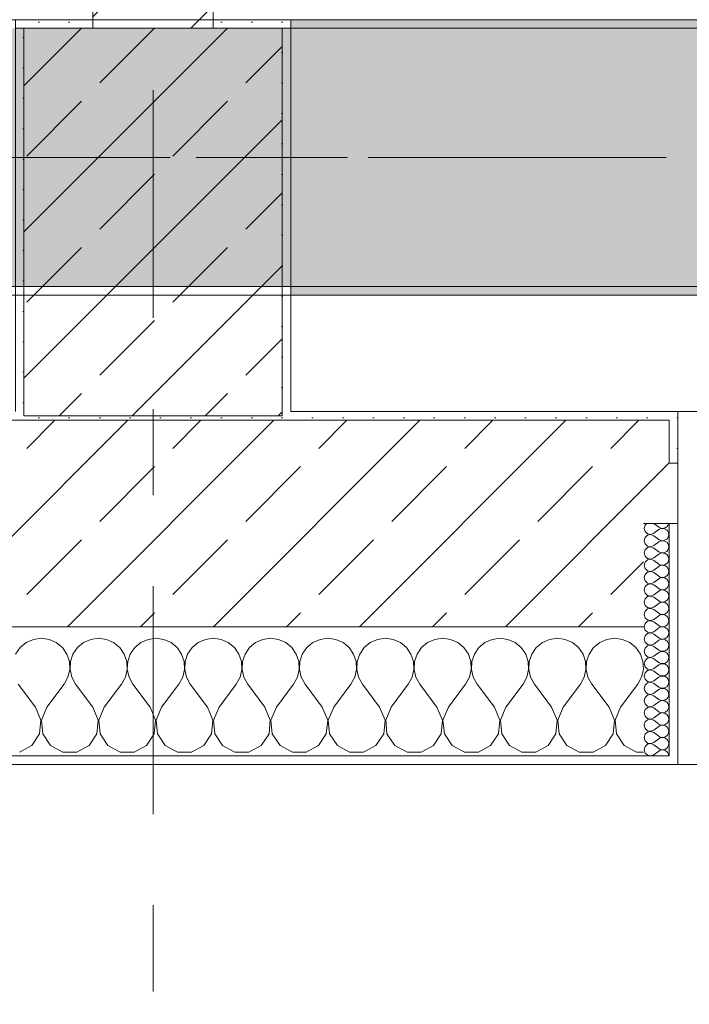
# Model space of a CAD drawing. Header units: metres. Extents: x -3.6 to 84.5, y -11 to 16.8.
# Tile 85 of 229: x 25.575 to 26.353, y -0.433 to 0.71. Entities that reach past the tile are written whole.
import ezdxf

# ---------------------------------------------------------------- set-up
doc = ezdxf.new("R2010")
doc.units = ezdxf.units.M
doc.header["$MEASUREMENT"] = 0
for name, pattern in [('Achse', [0.2, 0.1, -0.05, 0, -0.05]), ('Strichlinie doppelt', [0.546806, 0.264583, -0.105833, 0.070556, -0.105833]), ('Wipeout_Contour', [1, 0, -1])]:
    doc.linetypes.add(name, pattern=pattern)
for name, color, linetype in [('451 - Universal.Achsen Raster', 7, 'Continuous'), ('604 - Struktur.Wand Aussen', 7, 'Continuous'), ('605 - Struktur.Wand Innen', 7, 'Continuous'), ('607 - Struktur.Stütze', 7, 'Continuous'), ('608 - Struktur.Träger', 7, 'Continuous')]:
    doc.layers.add(name, color=color, linetype=linetype)
pattern_1 = [(45, (0, 0), (-0.08485281, 0.08485281), []), (45, (-0.04243, 0.04243), (-0.08485281, 0.08485281), [0.09, -0.03])]
pattern_2 = [(45, (0, 0), (-0.01767767, 0.01767767), [0, -0.025])]
pattern_3 = [(0, (0, 0), (0, 0.08660254), [0, -0.05]), (0, (0.025, 0.0433), (0, 0.08660254), [0, -0.05])]

# ---------------------------------------------------------------- blocks, each defined once
blk = doc.blocks.new('*X72')
at = {"layer": '604 - Struktur.Wand Aussen', "color": 7, "linetype": 'Continuous', "lineweight": 5}
for p, q in [((25.5909, -0.0096), (25.5825, -0.0133)), ((25.6, -0.0083), (25.5909, -0.0096)), ((25.6091, -0.0096), (25.6, -0.0083)), ((25.6175, -0.0133), (25.6091, -0.0096)), ((25.6576, -0.0096), (25.6491, -0.0133)), ((25.6667, -0.0083), (25.6576, -0.0096)), ((25.6758, -0.0096), (25.6667, -0.0083)), ((25.6842, -0.0133), (25.6758, -0.0096)), ((25.7242, -0.0096), (25.7158, -0.0133)), ((25.7333, -0.0083), (25.7242, -0.0096)), ((25.7424, -0.0096), (25.7333, -0.0083)), ((25.7509, -0.0133), (25.7424, -0.0096)), ((25.7909, -0.0096), (25.7825, -0.0133)), ((25.8, -0.0083), (25.7909, -0.0096)), ((25.8091, -0.0096), (25.8, -0.0083)), ((25.8175, -0.0133), (25.8091, -0.0096)), ((25.8576, -0.0096), (25.8491, -0.0133)), ((25.8667, -0.0083), (25.8576, -0.0096)), ((25.8758, -0.0096), (25.8667, -0.0083)), ((25.8842, -0.0133), (25.8758, -0.0096)), ((25.9242, -0.0096), (25.9158, -0.0133)), ((25.9333, -0.0083), (25.9242, -0.0096)), ((25.9424, -0.0096), (25.9333, -0.0083)), ((25.9509, -0.0133), (25.9424, -0.0096)), ((25.9909, -0.0096), (25.9825, -0.0133)), ((26, -0.0083), (25.9909, -0.0096)), ((26.0091, -0.0096), (26, -0.0083)), ((26.0175, -0.0133), (26.0091, -0.0096)), ((26.0576, -0.0096), (26.0491, -0.0133)), ((26.0667, -0.0083), (26.0576, -0.0096)), ((26.0758, -0.0096), (26.0667, -0.0083)), ((26.0842, -0.0133), (26.0758, -0.0096)), ((26.1242, -0.0096), (26.1158, -0.0133)), ((26.1333, -0.0083), (26.1242, -0.0096)), ((26.1424, -0.0096), (26.1333, -0.0083)), ((26.1509, -0.0133), (26.1424, -0.0096)), ((26.1909, -0.0096), (26.1825, -0.0133)), ((26.2, -0.0083), (26.1909, -0.0096)), ((26.2091, -0.0096), (26.2, -0.0083)), ((26.2175, -0.0133), (26.2091, -0.0096)), ((26.2576, -0.0096), (26.2491, -0.0133)), ((26.2667, -0.0083), (26.2576, -0.0096)), ((26.2758, -0.0096), (26.2667, -0.0083)), ((26.2842, -0.0133), (26.2758, -0.0096)), ((25.5754, -0.0192), (25.5702, -0.0268)), ((25.5825, -0.0133), (25.5754, -0.0192)), ((25.6246, -0.0192), (25.6175, -0.0133)), ((25.6298, -0.0268), (25.6246, -0.0192)), ((25.6421, -0.0192), (25.6369, -0.0268)), ((25.6491, -0.0133), (25.6421, -0.0192)), ((25.6913, -0.0192), (25.6842, -0.0133)), ((25.6965, -0.0268), (25.6913, -0.0192)), ((25.7087, -0.0192), (25.7035, -0.0268)), ((25.7158, -0.0133), (25.7087, -0.0192)), ((25.7579, -0.0192), (25.7509, -0.0133)), ((25.7631, -0.0268), (25.7579, -0.0192)), ((25.7754, -0.0192), (25.7702, -0.0268)), ((25.7825, -0.0133), (25.7754, -0.0192)), ((25.8246, -0.0192), (25.8175, -0.0133)), ((25.8298, -0.0268), (25.8246, -0.0192)), ((25.8421, -0.0192), (25.8369, -0.0268)), ((25.8491, -0.0133), (25.8421, -0.0192)), ((25.8913, -0.0192), (25.8842, -0.0133)), ((25.8965, -0.0268), (25.8913, -0.0192)), ((25.9087, -0.0192), (25.9035, -0.0268)), ((25.9158, -0.0133), (25.9087, -0.0192)), ((25.9579, -0.0192), (25.9509, -0.0133)), ((25.9631, -0.0268), (25.9579, -0.0192)), ((25.9754, -0.0192), (25.9702, -0.0268)), ((25.9825, -0.0133), (25.9754, -0.0192)), ((26.0246, -0.0192), (26.0175, -0.0133)), ((26.0298, -0.0268), (26.0246, -0.0192)), ((26.0421, -0.0192), (26.0369, -0.0268)), ((26.0491, -0.0133), (26.0421, -0.0192)), ((26.0913, -0.0192), (26.0842, -0.0133)), ((26.0965, -0.0268), (26.0913, -0.0192)), ((26.1087, -0.0192), (26.1035, -0.0268)), ((26.1158, -0.0133), (26.1087, -0.0192)), ((26.1579, -0.0192), (26.1509, -0.0133)), ((26.1631, -0.0268), (26.1579, -0.0192)), ((26.1754, -0.0192), (26.1702, -0.0268)), ((26.1825, -0.0133), (26.1754, -0.0192)), ((26.2246, -0.0192), (26.2175, -0.0133)), ((26.2298, -0.0268), (26.2246, -0.0192)), ((26.2421, -0.0192), (26.2369, -0.0268)), ((26.2491, -0.0133), (26.2421, -0.0192)), ((26.2913, -0.0192), (26.2842, -0.0133)), ((26.2965, -0.0268), (26.2913, -0.0192)), ((25.6328, -0.0355), (25.6298, -0.0268)), ((25.6369, -0.0268), (25.6339, -0.0355)), ((25.6994, -0.0355), (25.6965, -0.0268)), ((25.7035, -0.0268), (25.7006, -0.0355)), ((25.7661, -0.0355), (25.7631, -0.0268)), ((25.7702, -0.0268), (25.7672, -0.0355)), ((25.8328, -0.0355), (25.8298, -0.0268)), ((25.8369, -0.0268), (25.8339, -0.0355)), ((25.8994, -0.0355), (25.8965, -0.0268)), ((25.9035, -0.0268), (25.9006, -0.0355)), ((25.9661, -0.0355), (25.9631, -0.0268)), ((25.9702, -0.0268), (25.9672, -0.0355)), ((26.0328, -0.0355), (26.0298, -0.0268)), ((26.0369, -0.0268), (26.0339, -0.0355)), ((26.0994, -0.0355), (26.0965, -0.0268)), ((26.1035, -0.0268), (26.1006, -0.0355)), ((26.1661, -0.0355), (26.1631, -0.0268)), ((26.1702, -0.0268), (26.1672, -0.0355)), ((26.2328, -0.0355), (26.2298, -0.0268)), ((26.2369, -0.0268), (26.2339, -0.0355)), ((26.2994, -0.0355), (26.2965, -0.0268)), ((25.6311, -0.0536), (25.6332, -0.0447)), ((25.6332, -0.0447), (25.6328, -0.0355)), ((25.6339, -0.0355), (25.6335, -0.0447)), ((25.6335, -0.0447), (25.6355, -0.0536)), ((25.6978, -0.0536), (25.6999, -0.0447)), ((25.6999, -0.0447), (25.6994, -0.0355)), ((25.7006, -0.0355), (25.7001, -0.0447)), ((25.7001, -0.0447), (25.7022, -0.0536)), ((25.7645, -0.0536), (25.7665, -0.0447)), ((25.7665, -0.0447), (25.7661, -0.0355)), ((25.7672, -0.0355), (25.7668, -0.0447)), ((25.7668, -0.0447), (25.7689, -0.0536)), ((25.8311, -0.0536), (25.8332, -0.0447)), ((25.8332, -0.0447), (25.8328, -0.0355)), ((25.8339, -0.0355), (25.8335, -0.0447)), ((25.8335, -0.0447), (25.8355, -0.0536)), ((25.8978, -0.0536), (25.8999, -0.0447)), ((25.8999, -0.0447), (25.8994, -0.0355)), ((25.9006, -0.0355), (25.9001, -0.0447)), ((25.9001, -0.0447), (25.9022, -0.0536)), ((25.9645, -0.0536), (25.9665, -0.0447)), ((25.9665, -0.0447), (25.9661, -0.0355)), ((25.9672, -0.0355), (25.9668, -0.0447)), ((25.9668, -0.0447), (25.9689, -0.0536)), ((26.0311, -0.0536), (26.0332, -0.0447)), ((26.0332, -0.0447), (26.0328, -0.0355)), ((26.0339, -0.0355), (26.0335, -0.0447)), ((26.0335, -0.0447), (26.0355, -0.0536)), ((26.0978, -0.0536), (26.0999, -0.0447)), ((26.0999, -0.0447), (26.0994, -0.0355)), ((26.1006, -0.0355), (26.1001, -0.0447)), ((26.1001, -0.0447), (26.1022, -0.0536)), ((26.1645, -0.0536), (26.1665, -0.0447)), ((26.1665, -0.0447), (26.1661, -0.0355)), ((26.1672, -0.0355), (26.1668, -0.0447)), ((26.1668, -0.0447), (26.1689, -0.0536)), ((26.2311, -0.0536), (26.2332, -0.0447)), ((26.2332, -0.0447), (26.2328, -0.0355)), ((26.2339, -0.0355), (26.2335, -0.0447)), ((26.2335, -0.0447), (26.2355, -0.0536)), ((26.2978, -0.0536), (26.2999, -0.0447)), ((26.2999, -0.0447), (26.2994, -0.0355)), ((25.6267, -0.0617), (25.6311, -0.0536)), ((25.6355, -0.0536), (25.64, -0.0617)), ((25.6933, -0.0617), (25.6978, -0.0536)), ((25.7022, -0.0536), (25.7067, -0.0617)), ((25.76, -0.0617), (25.7645, -0.0536)), ((25.7689, -0.0536), (25.7733, -0.0617)), ((25.8267, -0.0617), (25.8311, -0.0536)), ((25.8355, -0.0536), (25.84, -0.0617)), ((25.8933, -0.0617), (25.8978, -0.0536)), ((25.9022, -0.0536), (25.9067, -0.0617)), ((25.96, -0.0617), (25.9645, -0.0536)), ((25.9689, -0.0536), (25.9733, -0.0617)), ((26.0267, -0.0617), (26.0311, -0.0536)), ((26.0355, -0.0536), (26.04, -0.0617)), ((26.0933, -0.0617), (26.0978, -0.0536)), ((26.1022, -0.0536), (26.1067, -0.0617)), ((26.16, -0.0617), (26.1645, -0.0536)), ((26.1689, -0.0536), (26.1733, -0.0617)), ((26.2267, -0.0617), (26.2311, -0.0536)), ((26.2355, -0.0536), (26.24, -0.0617)), ((26.2933, -0.0617), (26.2978, -0.0536)), ((25.5933, -0.0883), (25.5733, -0.0617)), ((25.6067, -0.0883), (25.6267, -0.0617)), ((25.66, -0.0883), (25.64, -0.0617)), ((25.6733, -0.0883), (25.6933, -0.0617)), ((25.7267, -0.0883), (25.7067, -0.0617)), ((25.74, -0.0883), (25.76, -0.0617)), ((25.7933, -0.0883), (25.7733, -0.0617)), ((25.8067, -0.0883), (25.8267, -0.0617)), ((25.86, -0.0883), (25.84, -0.0617)), ((25.8733, -0.0883), (25.8933, -0.0617)), ((25.9267, -0.0883), (25.9067, -0.0617)), ((25.94, -0.0883), (25.96, -0.0617)), ((25.9933, -0.0883), (25.9733, -0.0617)), ((26.0067, -0.0883), (26.0267, -0.0617)), ((26.06, -0.0883), (26.04, -0.0617)), ((26.0733, -0.0883), (26.0933, -0.0617)), ((26.1267, -0.0883), (26.1067, -0.0617)), ((26.14, -0.0883), (26.16, -0.0617)), ((26.1933, -0.0883), (26.1733, -0.0617)), ((26.2067, -0.0883), (26.2267, -0.0617)), ((26.26, -0.0883), (26.24, -0.0617)), ((26.2733, -0.0883), (26.2933, -0.0617)), ((25.5996, -0.1033), (25.5933, -0.0883)), ((25.6067, -0.0883), (25.6004, -0.1033)), ((25.6663, -0.1033), (25.66, -0.0883)), ((25.6733, -0.0883), (25.667, -0.1033)), ((25.733, -0.1033), (25.7267, -0.0883)), ((25.74, -0.0883), (25.7337, -0.1033)), ((25.7996, -0.1033), (25.7933, -0.0883)), ((25.8067, -0.0883), (25.8004, -0.1033)), ((25.8663, -0.1033), (25.86, -0.0883)), ((25.8733, -0.0883), (25.867, -0.1033)), ((25.933, -0.1033), (25.9267, -0.0883)), ((25.94, -0.0883), (25.9337, -0.1033)), ((25.9996, -0.1033), (25.9933, -0.0883)), ((26.0067, -0.0883), (26.0004, -0.1033)), ((26.0663, -0.1033), (26.06, -0.0883)), ((26.0733, -0.0883), (26.067, -0.1033)), ((26.133, -0.1033), (26.1267, -0.0883)), ((26.14, -0.0883), (26.1337, -0.1033)), ((26.1996, -0.1033), (26.1933, -0.0883)), ((26.2067, -0.0883), (26.2004, -0.1033)), ((26.2663, -0.1033), (26.26, -0.0883)), ((26.2733, -0.0883), (26.267, -0.1033)), ((25.5981, -0.1195), (25.5996, -0.1033)), ((25.6004, -0.1033), (25.6019, -0.1195)), ((25.6648, -0.1195), (25.6663, -0.1033)), ((25.667, -0.1033), (25.6686, -0.1195)), ((25.7314, -0.1195), (25.733, -0.1033)), ((25.7337, -0.1033), (25.7352, -0.1195)), ((25.7981, -0.1195), (25.7996, -0.1033)), ((25.8004, -0.1033), (25.8019, -0.1195)), ((25.8648, -0.1195), (25.8663, -0.1033)), ((25.867, -0.1033), (25.8686, -0.1195)), ((25.9314, -0.1195), (25.933, -0.1033)), ((25.9337, -0.1033), (25.9352, -0.1195)), ((25.9981, -0.1195), (25.9996, -0.1033)), ((26.0004, -0.1033), (26.0019, -0.1195)), ((26.0648, -0.1195), (26.0663, -0.1033)), ((26.067, -0.1033), (26.0686, -0.1195)), ((26.1314, -0.1195), (26.133, -0.1033)), ((26.1337, -0.1033), (26.1352, -0.1195)), ((26.1981, -0.1195), (26.1996, -0.1033)), ((26.2004, -0.1033), (26.2019, -0.1195)), ((26.2648, -0.1195), (26.2663, -0.1033)), ((26.267, -0.1033), (26.2686, -0.1195)), ((25.5891, -0.133), (25.5981, -0.1195)), ((25.6019, -0.1195), (25.6109, -0.133)), ((25.6558, -0.133), (25.6648, -0.1195)), ((25.6686, -0.1195), (25.6776, -0.133)), ((25.7224, -0.133), (25.7314, -0.1195)), ((25.7352, -0.1195), (25.7442, -0.133)), ((25.7891, -0.133), (25.7981, -0.1195)), ((25.8019, -0.1195), (25.8109, -0.133)), ((25.8558, -0.133), (25.8648, -0.1195)), ((25.8686, -0.1195), (25.8776, -0.133)), ((25.9224, -0.133), (25.9314, -0.1195)), ((25.9352, -0.1195), (25.9442, -0.133)), ((25.9891, -0.133), (25.9981, -0.1195)), ((26.0019, -0.1195), (26.0109, -0.133)), ((26.0558, -0.133), (26.0648, -0.1195)), ((26.0686, -0.1195), (26.0776, -0.133)), ((26.1224, -0.133), (26.1314, -0.1195)), ((26.1352, -0.1195), (26.1442, -0.133)), ((26.1891, -0.133), (26.1981, -0.1195)), ((26.2019, -0.1195), (26.2109, -0.133)), ((26.2558, -0.133), (26.2648, -0.1195)), ((26.2686, -0.1195), (26.2776, -0.133)), ((25.5748, -0.1407), (25.5891, -0.133)), ((25.6109, -0.133), (25.6252, -0.1407)), ((25.6415, -0.1407), (25.6558, -0.133)), ((25.6776, -0.133), (25.6919, -0.1407)), ((25.7081, -0.1407), (25.7224, -0.133)), ((25.7442, -0.133), (25.7585, -0.1407)), ((25.7748, -0.1407), (25.7891, -0.133)), ((25.8109, -0.133), (25.8252, -0.1407)), ((25.8415, -0.1407), (25.8558, -0.133)), ((25.8776, -0.133), (25.8919, -0.1407)), ((25.9081, -0.1407), (25.9224, -0.133)), ((25.9442, -0.133), (25.9585, -0.1407)), ((25.9748, -0.1407), (25.9891, -0.133)), ((26.0109, -0.133), (26.0252, -0.1407)), ((26.0415, -0.1407), (26.0558, -0.133)), ((26.0776, -0.133), (26.0919, -0.1407)), ((26.1081, -0.1407), (26.1224, -0.133)), ((26.1442, -0.133), (26.1585, -0.1407)), ((26.1748, -0.1407), (26.1891, -0.133)), ((26.2109, -0.133), (26.2252, -0.1407)), ((26.2415, -0.1407), (26.2558, -0.133)), ((26.2776, -0.133), (26.2919, -0.1407)), ((25.6252, -0.1407), (25.6415, -0.1407)), ((25.6919, -0.1407), (25.7081, -0.1407)), ((25.7585, -0.1407), (25.7748, -0.1407)), ((25.8252, -0.1407), (25.8415, -0.1407)), ((25.8919, -0.1407), (25.9081, -0.1407)), ((25.9585, -0.1407), (25.9748, -0.1407)), ((26.0252, -0.1407), (26.0415, -0.1407)), ((26.0919, -0.1407), (26.1081, -0.1407)), ((26.1585, -0.1407), (26.1748, -0.1407)), ((26.2252, -0.1407), (26.2415, -0.1407)), ((26.2919, -0.1407), (26.3, -0.1407))]:
    blk.add_line(p, q, dxfattribs=at)
blk = doc.blocks.new('*X92')
at = {"layer": '604 - Struktur.Wand Aussen', "color": 7, "linetype": 'Continuous', "lineweight": 5}
for p, q in [((26.3018, 0.123), (26.3007, 0.1193)), ((26.3007, 0.1193), (26.3018, 0.1155)), ((26.3039, 0.125), (26.3018, 0.123)), ((26.3018, 0.1155), (26.3047, 0.1129)), ((26.3121, 0.125), (26.3179, 0.1207)), ((26.3121, 0.1136), (26.3179, 0.1179)), ((26.3179, 0.1207), (26.3196, 0.1198)), ((26.3196, 0.1188), (26.3179, 0.1179)), ((26.3196, 0.1198), (26.3215, 0.1193)), ((26.3215, 0.1193), (26.3196, 0.1188)), ((26.3215, 0.1193), (26.3235, 0.1194)), ((26.3235, 0.1192), (26.3215, 0.1193)), ((26.3235, 0.1194), (26.3253, 0.12)), ((26.3253, 0.1185), (26.3235, 0.1192)), ((26.3253, 0.12), (26.327, 0.1212)), ((26.327, 0.1174), (26.3253, 0.1185)), ((26.327, 0.1212), (26.3282, 0.1227)), ((26.3282, 0.1159), (26.327, 0.1174)), ((26.3282, 0.1227), (26.329, 0.1245)), ((26.329, 0.1141), (26.3282, 0.1159)), ((26.329, 0.1245), (26.3291, 0.125)), ((26.3018, 0.1088), (26.3007, 0.105)), ((26.3007, 0.105), (26.3018, 0.1012)), ((26.3047, 0.1114), (26.3018, 0.1088)), ((26.3047, 0.1129), (26.3085, 0.1122)), ((26.3085, 0.1121), (26.3047, 0.1114)), ((26.3085, 0.1122), (26.3121, 0.1136)), ((26.3121, 0.1107), (26.3085, 0.1121)), ((26.3121, 0.1107), (26.3179, 0.1064)), ((26.3121, 0.0993), (26.3179, 0.1036)), ((26.3179, 0.1064), (26.3196, 0.1055)), ((26.3196, 0.1045), (26.3179, 0.1036)), ((26.3196, 0.1055), (26.3215, 0.105)), ((26.3215, 0.105), (26.3196, 0.1045)), ((26.3215, 0.105), (26.3235, 0.1051)), ((26.3235, 0.1049), (26.3215, 0.105)), ((26.3235, 0.1051), (26.3253, 0.1058)), ((26.3253, 0.1042), (26.3235, 0.1049)), ((26.3253, 0.1058), (26.327, 0.1069)), ((26.327, 0.1031), (26.3253, 0.1042)), ((26.327, 0.1069), (26.3282, 0.1084)), ((26.3282, 0.1016), (26.327, 0.1031)), ((26.3282, 0.1084), (26.329, 0.1102)), ((26.3293, 0.1121), (26.329, 0.1141)), ((26.329, 0.1102), (26.3293, 0.1121)), ((26.3018, 0.0945), (26.3007, 0.0907)), ((26.3018, 0.1012), (26.3047, 0.0986)), ((26.3047, 0.0971), (26.3018, 0.0945)), ((26.3047, 0.0986), (26.3085, 0.0979)), ((26.3085, 0.0978), (26.3047, 0.0971)), ((26.3085, 0.0979), (26.3121, 0.0993)), ((26.3121, 0.0964), (26.3085, 0.0978)), ((26.3121, 0.0964), (26.3179, 0.0921)), ((26.3179, 0.0921), (26.3196, 0.0912)), ((26.3253, 0.0915), (26.327, 0.0926)), ((26.327, 0.0926), (26.3282, 0.0941)), ((26.329, 0.0998), (26.3282, 0.1016)), ((26.3282, 0.0941), (26.329, 0.0959)), ((26.3293, 0.0979), (26.329, 0.0998)), ((26.329, 0.0959), (26.3293, 0.0979)), ((26.3007, 0.0907), (26.3018, 0.087)), ((26.3018, 0.0802), (26.3007, 0.0764)), ((26.3018, 0.087), (26.3047, 0.0843)), ((26.3047, 0.0828), (26.3018, 0.0802)), ((26.3047, 0.0843), (26.3085, 0.0836)), ((26.3085, 0.0835), (26.3047, 0.0828)), ((26.3085, 0.0836), (26.3121, 0.085)), ((26.3121, 0.0821), (26.3085, 0.0835)), ((26.3121, 0.085), (26.3179, 0.0893)), ((26.3121, 0.0821), (26.3179, 0.0779)), ((26.3196, 0.0902), (26.3179, 0.0893)), ((26.3196, 0.0912), (26.3215, 0.0907)), ((26.3215, 0.0907), (26.3196, 0.0902)), ((26.3215, 0.0907), (26.3235, 0.0908)), ((26.3235, 0.0906), (26.3215, 0.0907)), ((26.3235, 0.0908), (26.3253, 0.0915)), ((26.3253, 0.09), (26.3235, 0.0906)), ((26.327, 0.0888), (26.3253, 0.09)), ((26.3282, 0.0873), (26.327, 0.0888)), ((26.329, 0.0855), (26.3282, 0.0873)), ((26.3282, 0.0798), (26.329, 0.0816)), ((26.3293, 0.0836), (26.329, 0.0855)), ((26.329, 0.0816), (26.3293, 0.0836)), ((26.3007, 0.0764), (26.3018, 0.0727)), ((26.3018, 0.0727), (26.3047, 0.07)), ((26.3047, 0.07), (26.3085, 0.0693)), ((26.3085, 0.0693), (26.3047, 0.0685)), ((26.3085, 0.0693), (26.3121, 0.0707)), ((26.3121, 0.0679), (26.3085, 0.0693)), ((26.3121, 0.0707), (26.3179, 0.075)), ((26.3179, 0.0779), (26.3196, 0.0769)), ((26.3196, 0.076), (26.3179, 0.075)), ((26.3196, 0.0769), (26.3215, 0.0765)), ((26.3215, 0.0764), (26.3196, 0.076)), ((26.3215, 0.0765), (26.3235, 0.0766)), ((26.3235, 0.0763), (26.3215, 0.0764)), ((26.3235, 0.0766), (26.3253, 0.0772)), ((26.3253, 0.0757), (26.3235, 0.0763)), ((26.3253, 0.0772), (26.327, 0.0783)), ((26.327, 0.0746), (26.3253, 0.0757)), ((26.327, 0.0783), (26.3282, 0.0798)), ((26.3282, 0.073), (26.327, 0.0746)), ((26.329, 0.0712), (26.3282, 0.073)), ((26.3293, 0.0693), (26.329, 0.0712)), ((26.329, 0.0673), (26.3293, 0.0693)), ((26.3018, 0.0659), (26.3007, 0.0621)), ((26.3007, 0.0621), (26.3018, 0.0584)), ((26.3047, 0.0685), (26.3018, 0.0659)), ((26.3018, 0.0584), (26.3047, 0.0558)), ((26.3121, 0.0679), (26.3179, 0.0636)), ((26.3121, 0.0564), (26.3179, 0.0607)), ((26.3179, 0.0636), (26.3196, 0.0626)), ((26.3196, 0.0617), (26.3179, 0.0607)), ((26.3196, 0.0626), (26.3215, 0.0622)), ((26.3215, 0.0621), (26.3196, 0.0617)), ((26.3215, 0.0622), (26.3235, 0.0623)), ((26.3235, 0.062), (26.3215, 0.0621)), ((26.3235, 0.0623), (26.3253, 0.0629)), ((26.3253, 0.0614), (26.3235, 0.062)), ((26.3253, 0.0629), (26.327, 0.064)), ((26.327, 0.0603), (26.3253, 0.0614)), ((26.327, 0.064), (26.3282, 0.0655)), ((26.3282, 0.0588), (26.327, 0.0603)), ((26.3282, 0.0655), (26.329, 0.0673)), ((26.329, 0.057), (26.3282, 0.0588)), ((26.3018, 0.0516), (26.3007, 0.0479)), ((26.3007, 0.0479), (26.3018, 0.0441)), ((26.3047, 0.0542), (26.3018, 0.0516)), ((26.3047, 0.0558), (26.3085, 0.055)), ((26.3085, 0.055), (26.3047, 0.0542)), ((26.3085, 0.055), (26.3121, 0.0564)), ((26.3121, 0.0536), (26.3085, 0.055)), ((26.3121, 0.0536), (26.3179, 0.0493)), ((26.3121, 0.0421), (26.3179, 0.0464)), ((26.3179, 0.0493), (26.3196, 0.0483)), ((26.3196, 0.0474), (26.3179, 0.0464)), ((26.3196, 0.0483), (26.3215, 0.0479)), ((26.3215, 0.0478), (26.3196, 0.0474)), ((26.3215, 0.0479), (26.3235, 0.048)), ((26.3235, 0.0477), (26.3215, 0.0478)), ((26.3235, 0.048), (26.3253, 0.0486)), ((26.3253, 0.0471), (26.3235, 0.0477)), ((26.3253, 0.0486), (26.327, 0.0497)), ((26.327, 0.046), (26.3253, 0.0471)), ((26.327, 0.0497), (26.3282, 0.0512)), ((26.3282, 0.0445), (26.327, 0.046)), ((26.3282, 0.0512), (26.329, 0.053)), ((26.3293, 0.055), (26.329, 0.057)), ((26.329, 0.053), (26.3293, 0.055)), ((26.3018, 0.0373), (26.3007, 0.0336)), ((26.3018, 0.0441), (26.3047, 0.0415)), ((26.3047, 0.04), (26.3018, 0.0373)), ((26.3047, 0.0415), (26.3085, 0.0407)), ((26.3085, 0.0407), (26.3047, 0.04)), ((26.3085, 0.0407), (26.3121, 0.0421)), ((26.3121, 0.0393), (26.3085, 0.0407)), ((26.3121, 0.0393), (26.3179, 0.035)), ((26.3179, 0.035), (26.3196, 0.034)), ((26.3235, 0.0337), (26.3253, 0.0343)), ((26.3253, 0.0343), (26.327, 0.0354)), ((26.327, 0.0354), (26.3282, 0.037)), ((26.329, 0.0427), (26.3282, 0.0445)), ((26.3282, 0.037), (26.329, 0.0388)), ((26.3293, 0.0407), (26.329, 0.0427)), ((26.329, 0.0388), (26.3293, 0.0407)), ((26.3007, 0.0336), (26.3018, 0.0298)), ((26.3018, 0.023), (26.3007, 0.0193)), ((26.3018, 0.0298), (26.3047, 0.0272)), ((26.3047, 0.0257), (26.3018, 0.023)), ((26.3047, 0.0272), (26.3085, 0.0265)), ((26.3085, 0.0264), (26.3047, 0.0257)), ((26.3085, 0.0265), (26.3121, 0.0279)), ((26.3121, 0.025), (26.3085, 0.0264)), ((26.3121, 0.0279), (26.3179, 0.0321)), ((26.3121, 0.025), (26.3179, 0.0207)), ((26.3196, 0.0331), (26.3179, 0.0321)), ((26.3196, 0.034), (26.3215, 0.0336)), ((26.3215, 0.0335), (26.3196, 0.0331)), ((26.3215, 0.0336), (26.3235, 0.0337)), ((26.3235, 0.0334), (26.3215, 0.0335)), ((26.3253, 0.0328), (26.3235, 0.0334)), ((26.327, 0.0317), (26.3253, 0.0328)), ((26.3282, 0.0302), (26.327, 0.0317)), ((26.329, 0.0284), (26.3282, 0.0302)), ((26.3282, 0.0227), (26.329, 0.0245)), ((26.3293, 0.0264), (26.329, 0.0284)), ((26.329, 0.0245), (26.3293, 0.0264)), ((26.3007, 0.0193), (26.3018, 0.0155)), ((26.3018, 0.0155), (26.3047, 0.0129)), ((26.3047, 0.0129), (26.3085, 0.0122)), ((26.3085, 0.0121), (26.3047, 0.0114)), ((26.3085, 0.0122), (26.3121, 0.0136)), ((26.3121, 0.0107), (26.3085, 0.0121)), ((26.3121, 0.0136), (26.3179, 0.0179)), ((26.3179, 0.0207), (26.3196, 0.0198)), ((26.3196, 0.0188), (26.3179, 0.0179)), ((26.3196, 0.0198), (26.3215, 0.0193)), ((26.3215, 0.0193), (26.3196, 0.0188)), ((26.3215, 0.0193), (26.3235, 0.0194)), ((26.3235, 0.0192), (26.3215, 0.0193)), ((26.3235, 0.0194), (26.3253, 0.02)), ((26.3253, 0.0185), (26.3235, 0.0192)), ((26.3253, 0.02), (26.327, 0.0212)), ((26.327, 0.0174), (26.3253, 0.0185)), ((26.327, 0.0212), (26.3282, 0.0227)), ((26.3282, 0.0159), (26.327, 0.0174)), ((26.329, 0.0141), (26.3282, 0.0159)), ((26.3293, 0.0121), (26.329, 0.0141)), ((26.329, 0.0102), (26.3293, 0.0121)), ((26.3018, 0.0088), (26.3007, 0.005)), ((26.3007, 0.005), (26.3018, 0.0012)), ((26.3047, 0.0114), (26.3018, 0.0088)), ((26.3018, 0.0012), (26.3047, -0.0014)), ((26.3121, 0.0107), (26.3179, 0.0064)), ((26.3121, -0.0007), (26.3179, 0.0036)), ((26.3179, 0.0064), (26.3196, 0.0055)), ((26.3196, 0.0045), (26.3179, 0.0036)), ((26.3196, 0.0055), (26.3215, 0.005)), ((26.3215, 0.005), (26.3196, 0.0045)), ((26.3215, 0.005), (26.3235, 0.0051)), ((26.3235, 0.0049), (26.3215, 0.005)), ((26.3235, 0.0051), (26.3253, 0.0058)), ((26.3253, 0.0042), (26.3235, 0.0049)), ((26.3253, 0.0058), (26.327, 0.0069)), ((26.327, 0.0031), (26.3253, 0.0042)), ((26.327, 0.0069), (26.3282, 0.0084)), ((26.3282, 0.0016), (26.327, 0.0031)), ((26.3282, 0.0084), (26.329, 0.0102)), ((26.329, -0.0002), (26.3282, 0.0016)), ((26.3018, -0.0055), (26.3007, -0.0093)), ((26.3007, -0.0093), (26.3018, -0.013)), ((26.3047, -0.0029), (26.3018, -0.0055)), ((26.3047, -0.0014), (26.3085, -0.0021)), ((26.3085, -0.0022), (26.3047, -0.0029)), ((26.3085, -0.0021), (26.3121, -0.0007)), ((26.3121, -0.0036), (26.3085, -0.0022)), ((26.3121, -0.0036), (26.3179, -0.0079)), ((26.3121, -0.015), (26.3179, -0.0107)), ((26.3179, -0.0079), (26.3196, -0.0088)), ((26.3196, -0.0098), (26.3179, -0.0107)), ((26.3196, -0.0088), (26.3215, -0.0093)), ((26.3215, -0.0093), (26.3196, -0.0098)), ((26.3215, -0.0093), (26.3235, -0.0092)), ((26.3235, -0.0094), (26.3215, -0.0093)), ((26.3235, -0.0092), (26.3253, -0.0085)), ((26.3253, -0.01), (26.3235, -0.0094)), ((26.3253, -0.0085), (26.327, -0.0074)), ((26.327, -0.0112), (26.3253, -0.01)), ((26.327, -0.0074), (26.3282, -0.0059)), ((26.3282, -0.0127), (26.327, -0.0112)), ((26.3282, -0.0059), (26.329, -0.0041)), ((26.3293, -0.0021), (26.329, -0.0002)), ((26.329, -0.0041), (26.3293, -0.0021)), ((26.3018, -0.0198), (26.3007, -0.0236)), ((26.3018, -0.013), (26.3047, -0.0157)), ((26.3047, -0.0172), (26.3018, -0.0198)), ((26.3047, -0.0157), (26.3085, -0.0164)), ((26.3085, -0.0165), (26.3047, -0.0172)), ((26.3085, -0.0164), (26.3121, -0.015)), ((26.3121, -0.0179), (26.3085, -0.0165)), ((26.3121, -0.0179), (26.3179, -0.0221)), ((26.3179, -0.0221), (26.3196, -0.0231)), ((26.3235, -0.0234), (26.3253, -0.0228)), ((26.3253, -0.0228), (26.327, -0.0217)), ((26.327, -0.0217), (26.3282, -0.0202)), ((26.329, -0.0145), (26.3282, -0.0127)), ((26.3282, -0.0202), (26.329, -0.0184)), ((26.3293, -0.0164), (26.329, -0.0145)), ((26.329, -0.0184), (26.3293, -0.0164)), ((26.3007, -0.0236), (26.3018, -0.0273)), ((26.3018, -0.0341), (26.3007, -0.0379)), ((26.3018, -0.0273), (26.3047, -0.03)), ((26.3047, -0.0315), (26.3018, -0.0341)), ((26.3047, -0.03), (26.3085, -0.0307)), ((26.3085, -0.0307), (26.3047, -0.0315)), ((26.3085, -0.0307), (26.3121, -0.0293)), ((26.3121, -0.0321), (26.3085, -0.0307)), ((26.3121, -0.0293), (26.3179, -0.025)), ((26.3121, -0.0321), (26.3179, -0.0364)), ((26.3196, -0.024), (26.3179, -0.025)), ((26.3196, -0.0231), (26.3215, -0.0235)), ((26.3215, -0.0236), (26.3196, -0.024)), ((26.3215, -0.0235), (26.3235, -0.0234)), ((26.3235, -0.0237), (26.3215, -0.0236)), ((26.3253, -0.0243), (26.3235, -0.0237)), ((26.327, -0.0254), (26.3253, -0.0243)), ((26.3282, -0.027), (26.327, -0.0254)), ((26.329, -0.0288), (26.3282, -0.027)), ((26.3282, -0.0345), (26.329, -0.0327)), ((26.3293, -0.0307), (26.329, -0.0288)), ((26.329, -0.0327), (26.3293, -0.0307)), ((26.3007, -0.0379), (26.3018, -0.0416)), ((26.3018, -0.0416), (26.3047, -0.0442)), ((26.3047, -0.0442), (26.3085, -0.045)), ((26.3085, -0.045), (26.3047, -0.0458)), ((26.3085, -0.045), (26.3121, -0.0436)), ((26.3121, -0.0464), (26.3085, -0.045)), ((26.3121, -0.0436), (26.3179, -0.0393)), ((26.3179, -0.0364), (26.3196, -0.0374)), ((26.3196, -0.0383), (26.3179, -0.0393)), ((26.3196, -0.0374), (26.3215, -0.0378)), ((26.3215, -0.0379), (26.3196, -0.0383)), ((26.3215, -0.0378), (26.3235, -0.0377)), ((26.3235, -0.038), (26.3215, -0.0379)), ((26.3235, -0.0377), (26.3253, -0.0371)), ((26.3253, -0.0386), (26.3235, -0.038)), ((26.3253, -0.0371), (26.327, -0.036)), ((26.327, -0.0397), (26.3253, -0.0386)), ((26.327, -0.036), (26.3282, -0.0345)), ((26.3282, -0.0412), (26.327, -0.0397)), ((26.329, -0.043), (26.3282, -0.0412)), ((26.3293, -0.045), (26.329, -0.043)), ((26.329, -0.047), (26.3293, -0.045)), ((26.3018, -0.0484), (26.3007, -0.0521)), ((26.3007, -0.0521), (26.3018, -0.0559)), ((26.3047, -0.0458), (26.3018, -0.0484)), ((26.3018, -0.0559), (26.3047, -0.0585)), ((26.3121, -0.0464), (26.3179, -0.0507)), ((26.3121, -0.0579), (26.3179, -0.0536)), ((26.3179, -0.0507), (26.3196, -0.0517)), ((26.3196, -0.0526), (26.3179, -0.0536)), ((26.3196, -0.0517), (26.3215, -0.0521)), ((26.3215, -0.0522), (26.3196, -0.0526)), ((26.3215, -0.0521), (26.3235, -0.052)), ((26.3235, -0.0523), (26.3215, -0.0522)), ((26.3235, -0.052), (26.3253, -0.0514)), ((26.3253, -0.0529), (26.3235, -0.0523)), ((26.3253, -0.0514), (26.327, -0.0503)), ((26.327, -0.054), (26.3253, -0.0529)), ((26.327, -0.0503), (26.3282, -0.0488)), ((26.3282, -0.0555), (26.327, -0.054)), ((26.3282, -0.0488), (26.329, -0.047)), ((26.329, -0.0573), (26.3282, -0.0555)), ((26.3018, -0.0627), (26.3007, -0.0664)), ((26.3007, -0.0664), (26.3018, -0.0702)), ((26.3047, -0.06), (26.3018, -0.0627)), ((26.3047, -0.0585), (26.3085, -0.0593)), ((26.3085, -0.0593), (26.3047, -0.06)), ((26.3085, -0.0593), (26.3121, -0.0579)), ((26.3121, -0.0607), (26.3085, -0.0593)), ((26.3121, -0.0607), (26.3179, -0.065)), ((26.3121, -0.0721), (26.3179, -0.0679)), ((26.3179, -0.065), (26.3196, -0.066)), ((26.3196, -0.0669), (26.3179, -0.0679)), ((26.3196, -0.066), (26.3215, -0.0664)), ((26.3215, -0.0665), (26.3196, -0.0669)), ((26.3215, -0.0664), (26.3235, -0.0663)), ((26.3235, -0.0666), (26.3215, -0.0665)), ((26.3235, -0.0663), (26.3253, -0.0657)), ((26.3253, -0.0672), (26.3235, -0.0666)), ((26.3253, -0.0657), (26.327, -0.0646)), ((26.327, -0.0683), (26.3253, -0.0672)), ((26.327, -0.0646), (26.3282, -0.063)), ((26.3282, -0.0698), (26.327, -0.0683)), ((26.3282, -0.063), (26.329, -0.0612)), ((26.3293, -0.0593), (26.329, -0.0573)), ((26.329, -0.0612), (26.3293, -0.0593)), ((26.3018, -0.077), (26.3007, -0.0807)), ((26.3018, -0.0702), (26.3047, -0.0728)), ((26.3047, -0.0743), (26.3018, -0.077)), ((26.3047, -0.0728), (26.3085, -0.0735)), ((26.3085, -0.0736), (26.3047, -0.0743)), ((26.3085, -0.0735), (26.3121, -0.0721)), ((26.3121, -0.075), (26.3085, -0.0736)), ((26.3121, -0.075), (26.3179, -0.0793)), ((26.3179, -0.0793), (26.3196, -0.0802)), ((26.3235, -0.0806), (26.3253, -0.08)), ((26.3253, -0.08), (26.327, -0.0788)), ((26.327, -0.0788), (26.3282, -0.0773)), ((26.329, -0.0716), (26.3282, -0.0698)), ((26.3282, -0.0773), (26.329, -0.0755)), ((26.3293, -0.0736), (26.329, -0.0716)), ((26.329, -0.0755), (26.3293, -0.0736)), ((26.3007, -0.0807), (26.3018, -0.0845)), ((26.3018, -0.0912), (26.3007, -0.095)), ((26.3018, -0.0845), (26.3047, -0.0871)), ((26.3047, -0.0886), (26.3018, -0.0912)), ((26.3047, -0.0871), (26.3085, -0.0878)), ((26.3085, -0.0879), (26.3047, -0.0886)), ((26.3085, -0.0878), (26.3121, -0.0864)), ((26.3121, -0.0893), (26.3085, -0.0879)), ((26.3121, -0.0864), (26.3179, -0.0821)), ((26.3121, -0.0893), (26.3179, -0.0936)), ((26.3196, -0.0812), (26.3179, -0.0821)), ((26.3196, -0.0802), (26.3215, -0.0807)), ((26.3215, -0.0807), (26.3196, -0.0812)), ((26.3215, -0.0807), (26.3235, -0.0806)), ((26.3235, -0.0808), (26.3215, -0.0807)), ((26.3253, -0.0815), (26.3235, -0.0808)), ((26.327, -0.0826), (26.3253, -0.0815)), ((26.3282, -0.0841), (26.327, -0.0826)), ((26.329, -0.0859), (26.3282, -0.0841)), ((26.3282, -0.0916), (26.329, -0.0898)), ((26.3293, -0.0879), (26.329, -0.0859)), ((26.329, -0.0898), (26.3293, -0.0879)), ((26.3007, -0.095), (26.3018, -0.0988)), ((26.3018, -0.0988), (26.3047, -0.1014)), ((26.3047, -0.1029), (26.3018, -0.1055)), ((26.3047, -0.1014), (26.3085, -0.1021)), ((26.3085, -0.1022), (26.3047, -0.1029)), ((26.3085, -0.1021), (26.3121, -0.1007)), ((26.3121, -0.1036), (26.3085, -0.1022)), ((26.3121, -0.1007), (26.3179, -0.0964)), ((26.3179, -0.0936), (26.3196, -0.0945)), ((26.3196, -0.0955), (26.3179, -0.0964)), ((26.3196, -0.0945), (26.3215, -0.095)), ((26.3215, -0.095), (26.3196, -0.0955)), ((26.3215, -0.095), (26.3235, -0.0949)), ((26.3235, -0.0951), (26.3215, -0.095)), ((26.3235, -0.0949), (26.3253, -0.0942)), ((26.3253, -0.0958), (26.3235, -0.0951)), ((26.3253, -0.0942), (26.327, -0.0931)), ((26.327, -0.0969), (26.3253, -0.0958)), ((26.327, -0.0931), (26.3282, -0.0916)), ((26.3282, -0.0984), (26.327, -0.0969)), ((26.329, -0.1002), (26.3282, -0.0984)), ((26.3293, -0.1021), (26.329, -0.1002)), ((26.329, -0.1041), (26.3293, -0.1021)), ((26.3018, -0.1055), (26.3007, -0.1093)), ((26.3007, -0.1093), (26.3018, -0.113)), ((26.3018, -0.113), (26.3047, -0.1157)), ((26.3121, -0.1036), (26.3179, -0.1079)), ((26.3121, -0.115), (26.3179, -0.1107)), ((26.3179, -0.1079), (26.3196, -0.1088)), ((26.3196, -0.1098), (26.3179, -0.1107)), ((26.3196, -0.1088), (26.3215, -0.1093)), ((26.3215, -0.1093), (26.3196, -0.1098)), ((26.3215, -0.1093), (26.3235, -0.1092)), ((26.3235, -0.1094), (26.3215, -0.1093)), ((26.3235, -0.1092), (26.3253, -0.1085)), ((26.3253, -0.11), (26.3235, -0.1094)), ((26.3253, -0.1085), (26.327, -0.1074)), ((26.327, -0.1112), (26.3253, -0.11)), ((26.327, -0.1074), (26.3282, -0.1059)), ((26.3282, -0.1127), (26.327, -0.1112)), ((26.3282, -0.1059), (26.329, -0.1041)), ((26.329, -0.1145), (26.3282, -0.1127)), ((26.3018, -0.1198), (26.3007, -0.1236)), ((26.3007, -0.1236), (26.3018, -0.1273)), ((26.3047, -0.1172), (26.3018, -0.1198)), ((26.3047, -0.1157), (26.3085, -0.1164)), ((26.3085, -0.1165), (26.3047, -0.1172)), ((26.3085, -0.1164), (26.3121, -0.115)), ((26.3121, -0.1179), (26.3085, -0.1165)), ((26.3121, -0.1179), (26.3179, -0.1221)), ((26.3121, -0.1293), (26.3179, -0.125)), ((26.3179, -0.1221), (26.3196, -0.1231)), ((26.3196, -0.124), (26.3179, -0.125)), ((26.3196, -0.1231), (26.3215, -0.1235)), ((26.3215, -0.1236), (26.3196, -0.124)), ((26.3215, -0.1235), (26.3235, -0.1234)), ((26.3235, -0.1237), (26.3215, -0.1236)), ((26.3235, -0.1234), (26.3253, -0.1228)), ((26.3253, -0.1243), (26.3235, -0.1237)), ((26.3253, -0.1228), (26.327, -0.1217)), ((26.327, -0.1254), (26.3253, -0.1243)), ((26.327, -0.1217), (26.3282, -0.1202)), ((26.3282, -0.127), (26.327, -0.1254)), ((26.3282, -0.1202), (26.329, -0.1184)), ((26.3293, -0.1164), (26.329, -0.1145)), ((26.329, -0.1184), (26.3293, -0.1164)), ((26.3018, -0.1341), (26.3007, -0.1379)), ((26.3018, -0.1273), (26.3047, -0.13)), ((26.3047, -0.1315), (26.3018, -0.1341)), ((26.3047, -0.13), (26.3085, -0.1307)), ((26.3085, -0.1307), (26.3047, -0.1315)), ((26.3085, -0.1307), (26.3121, -0.1293)), ((26.3121, -0.1321), (26.3085, -0.1307)), ((26.3121, -0.1321), (26.3179, -0.1364)), ((26.3179, -0.1364), (26.3196, -0.1374)), ((26.3235, -0.1377), (26.3253, -0.1371)), ((26.3253, -0.1371), (26.327, -0.136)), ((26.327, -0.136), (26.3282, -0.1345)), ((26.329, -0.1288), (26.3282, -0.127)), ((26.3282, -0.1345), (26.329, -0.1327)), ((26.3293, -0.1307), (26.329, -0.1288)), ((26.329, -0.1327), (26.3293, -0.1307)), ((26.3007, -0.1379), (26.3018, -0.1416)), ((26.3018, -0.1416), (26.3047, -0.1442)), ((26.3047, -0.1442), (26.3085, -0.145)), ((26.3085, -0.145), (26.3121, -0.1436)), ((26.3121, -0.1436), (26.3179, -0.1393)), ((26.3196, -0.1383), (26.3179, -0.1393)), ((26.3196, -0.1374), (26.3215, -0.1378)), ((26.3215, -0.1379), (26.3196, -0.1383)), ((26.3215, -0.1378), (26.3235, -0.1377)), ((26.3235, -0.138), (26.3215, -0.1379)), ((26.3253, -0.1386), (26.3235, -0.138)), ((26.327, -0.1397), (26.3253, -0.1386)), ((26.3282, -0.1412), (26.327, -0.1397)), ((26.329, -0.143), (26.3282, -0.1412)), ((26.3293, -0.145), (26.329, -0.143))]:
    blk.add_line(p, q, dxfattribs=at)

msp = doc.modelspace()

# ---------------------------------------------------------------- hatches: boundary and pattern name
at = {"layer": '604 - Struktur.Wand Aussen', "linetype": 'Continuous', "lineweight": 0, "true_color": 0x000000}
h = msp.add_hatch(dxfattribs=at)
h.set_pattern_fill('Gips_0001', color=18, style=0, pattern_type=2)
h.set_pattern_definition(pattern_2)
h.paths.add_polyline_path([(25.89, 0.255), (25.89, 0.245), (26.33, 0.245), (26.33, 0.255)])
h = msp.add_hatch(dxfattribs=at)
h.set_pattern_fill('Gips_0001', color=18, style=0, pattern_type=2)
h.set_pattern_definition(pattern_2)
h.paths.add_polyline_path([(26.33, 0.255), (26.33, 0.195), (26.34, 0.195), (26.34, 0.255)])
h = msp.add_hatch(dxfattribs=at)
h.set_pattern_fill('Beton__Stahlbeton_0001', color=18, style=0, pattern_type=2)
h.set_pattern_definition(pattern_1)
h.paths.add_polyline_path([(25.14, 0.125), (25.15, 0.125), (25.18, 0.125), (25.18, 0.005), (26.3, 0.005), (26.3, 0.125), (26.33, 0.125), (26.34, 0.125), (26.34, 0.195), (26.33, 0.195), (26.33, 0.245), (25.15, 0.245), (25.15, 0.195), (25.14, 0.195)])
h = msp.add_hatch(dxfattribs=at)
h.set_pattern_fill('Verputz_0001', color=18, style=0, pattern_type=2)
h.set_pattern_definition(pattern_3)
h.paths.add_polyline_path([(26.33, -0.155), (26.34, -0.155), (26.34, 0.125), (26.33, 0.125)])
h = msp.add_hatch(dxfattribs=at)
h.set_pattern_fill('Verputz_0001', color=18, style=0, pattern_type=2)
h.set_pattern_definition(pattern_3)
h.paths.add_polyline_path([(25.15, -0.155), (26.33, -0.155), (26.33, -0.145), (25.15, -0.145)])
at = {"layer": '607 - Struktur.Stütze', "linetype": 'Continuous', "lineweight": 0, "true_color": 0x000000}
h = msp.add_hatch(dxfattribs=at)
h.set_pattern_fill('Gips_0001', color=18, style=0, pattern_type=2)
h.set_pattern_definition(pattern_2)
h.paths.add_polyline_path([(25.57, 0.71), (25.57, 0.255), (25.58, 0.255), (25.58, 0.7), (25.66, 0.7), (25.66, 0.71)])
h = msp.add_hatch(dxfattribs=at)
h.set_pattern_fill('Gips_0001', color=18, style=0, pattern_type=2)
h.set_pattern_definition(pattern_2)
h.paths.add_polyline_path([(25.89, 0.71), (25.8, 0.71), (25.8, 0.7), (25.88, 0.7), (25.88, 0.255), (25.89, 0.255)])
h = msp.add_hatch(dxfattribs=at)
h.set_pattern_fill('Beton__Stahlbeton_0001', color=18, style=0, pattern_type=2)
h.set_pattern_definition(pattern_1)
h.paths.add_polyline_path([(25.58, 0.25), (25.88, 0.25), (25.88, 0.7), (25.58, 0.7)])
h = msp.add_hatch(dxfattribs=at)
h.set_pattern_fill('Gips_0001', color=18, style=0, pattern_type=2)
h.set_pattern_definition(pattern_2)
h.paths.add_polyline_path([(25.57, 0.255), (25.57, 0.245), (25.89, 0.245), (25.89, 0.255), (25.88, 0.255), (25.88, 0.25), (25.58, 0.25), (25.58, 0.255)])
at = {"layer": '608 - Struktur.Träger', "linetype": 'Continuous', "lineweight": 0, "true_color": 0x000000}
h = msp.add_hatch(dxfattribs=at)
h.set_pattern_fill('Gips_0001', color=18, style=0, pattern_type=2)
h.set_pattern_definition(pattern_2)
h.paths.add_polyline_path([(25.89, 0.71), (25.89, 0.7), (29.17, 0.7), (29.17, 0.71)])
h = msp.add_hatch(dxfattribs=at)
h.set_pattern_fill('Gips_0001', color=18, style=0, pattern_type=2)
h.set_pattern_definition(pattern_2)
h.paths.add_polyline_path([(25.89, 0.39), (29.17, 0.39), (29.17, 0.4), (25.89, 0.4)])

# ---------------------------------------------------------------- linework, layer by layer
at = {"layer": '451 - Universal.Achsen Raster', "color": 160, "linetype": 'Strichlinie doppelt', "lineweight": 9, "true_color": 0x3232ff}
msp.add_line((64.935, 0.55), (-3.175, 0.55), dxfattribs=at)
at = {"layer": '604 - Struktur.Wand Aussen', "color": 7, "linetype": 'Continuous', "lineweight": 5}
for p, q in [((26.33, 0.255), (26.34, 0.255)), ((26.34, 0.245), (26.34, 0.255)), ((26.34, 0.195), (26.34, 0.245)), ((26.33, 0.195), (26.34, 0.195)), ((26.3, 0.125), (26.33, 0.125)), ((26.33, 0.125), (26.33, -0.145)), ((26.33, 0.125), (26.34, 0.125)), ((26.33, -0.145), (26.33, 0.125)), ((26.34, 0.005), (26.34, 0.125)), ((26.34, -0.005), (26.34, 0.005)), ((26.34, -0.145), (26.34, -0.005)), ((25.18, -0.145), (26.3, -0.145)), ((26.3, -0.145), (26.33, -0.145)), ((26.34, -0.155), (26.34, -0.145)), ((26.33, -0.155), (26.34, -0.155))]:
    msp.add_line(p, q, dxfattribs=at)
at = {"layer": '604 - Struktur.Wand Aussen', "color": 7, "linetype": 'Continuous', "lineweight": 13}
for p, q in [((28.74, 0.255), (26.34, 0.255)), ((26.33, 0.245), (25.15, 0.245)), ((26.33, 0.245), (26.33, 0.195)), ((26.34, 0.125), (26.34, 0.195)), ((25.18, 0.005), (26.3, 0.005)), ((26.34, -0.155), (28.74, -0.155))]:
    msp.add_line(p, q, dxfattribs=at)
at = {"layer": '604 - Struktur.Wand Aussen', "color": 7, "linetype": 'Continuous', "lineweight": 5, "flags": 128}
for points in [[(26.33, 0.255), (25.89, 0.255)], [(25.15, -0.155), (26.33, -0.155)]]:
    msp.add_lwpolyline(points, dxfattribs=at)
at = {"layer": '607 - Struktur.Stütze', "color": 7, "linetype": 'Continuous', "lineweight": 5, "flags": 128}
for points in [[(25.66, 0.71), (25.57, 0.71), (25.57, 0.255)], [(25.89, 0.255), (25.89, 0.71), (25.8, 0.71)]]:
    msp.add_lwpolyline(points, dxfattribs=at)
at = {"layer": '607 - Struktur.Stütze', "color": 7, "linetype": 'Continuous', "lineweight": 13, "flags": 128}
msp.add_lwpolyline([(25.58, 0.25), (25.88, 0.25), (25.88, 0.7), (25.58, 0.7)], close=True, dxfattribs=at)
at = {"layer": '608 - Struktur.Träger', "color": 7, "linetype": 'Continuous', "lineweight": 5}
for p, q in [((25.89, 0.71), (25.89, 0.7)), ((29.17, 0.71), (25.89, 0.71)), ((25.89, 0.4), (25.89, 0.39)), ((29.17, 0.39), (25.89, 0.39))]:
    msp.add_line(p, q, dxfattribs=at)
at = {"layer": '608 - Struktur.Träger', "color": 7, "linetype": 'Continuous', "lineweight": 13}
for p, q in [((29.17, 0.7), (25.89, 0.7)), ((0.38, 0.39), (61.88, 0.39))]:
    msp.add_line(p, q, dxfattribs=at)
at = {"layer": '608 - Struktur.Träger', "color": 7, "linetype": 'Achse', "lineweight": 9}
msp.add_line((0.38, 0.55), (61.88, 0.55), dxfattribs=at)
at = {"layer": '608 - Struktur.Träger', "color": 7, "linetype": 'Continuous', "lineweight": 13, "flags": 128}
msp.add_lwpolyline([(47.49, 0.4), (47.17, 0.4), (43.89, 0.4), (43.57, 0.4), (40.29, 0.4), (39.97, 0.4), (36.69, 0.4), (36.37, 0.4), (33.09, 0.4), (32.77, 0.4), (29.49, 0.4), (29.17, 0.4), (25.89, 0.4), (25.57, 0.4), (22.29, 0.4), (21.97, 0.4), (18.69, 0.4), (18.37, 0.4), (15.09, 0.4), (14.77, 0.4), (11.49, 0.4)], dxfattribs=at)

# ---------------------------------------------------------------- block references
at = {"layer": '604 - Struktur.Wand Aussen', "color": 7, "lineweight": 18}
for name in ['*X92', '*X72']:
    msp.add_blockref(name, (0, 0), dxfattribs=at)

# ---------------------------------------------------------------- next in the draw order: wipeouts: each hides what was drawn before it
at = {"color": 254, "linetype": 'Wipeout_Contour', "lineweight": 0, "ltscale": 103.372908}
msp.add_wipeout([(25.66, 3.305), (25.66, 0.7), (25.8, 0.7), (25.8, 3.305)], dxfattribs=at).dxf.layer = '605 - Struktur.Wand Innen'

# ---------------------------------------------------------------- next in the draw order: hatches: boundary and pattern name
at = {"layer": '605 - Struktur.Wand Innen', "linetype": 'Continuous', "lineweight": 0, "true_color": 0x000000}
h = msp.add_hatch(dxfattribs=at)
h.set_pattern_fill('MW_Ziegel_0001', color=18, style=0, pattern_type=2)
h.set_pattern_definition([(45, (0, 0), (-0.0636396, 0.0636396), [])])
h.paths.add_polyline_path([(25.66, 3.305), (25.66, 0.7), (25.8, 0.7), (25.8, 3.305)])
at = {"layer": '608 - Struktur.Träger', "linetype": 'Continuous', "lineweight": 0, "true_color": 0x000000}
h = msp.add_hatch(dxfattribs=at)
h.set_pattern_fill('Beton__Stahlbeton_0001', color=18, style=0, pattern_type=2)
h.set_pattern_definition(pattern_1)
h.paths.add_polyline_path([(0.69, 0.7), (0.38, 0.7), (0.38, 0.4), (0.69, 0.4), (3.97, 0.4), (4.29, 0.4), (7.57, 0.4), (7.89, 0.4), (11.17, 0.4), (11.49, 0.4), (14.77, 0.4), (15.09, 0.4), (18.37, 0.4), (18.69, 0.4), (21.97, 0.4), (22.29, 0.4), (25.57, 0.4), (25.89, 0.4), (29.17, 0.4), (29.49, 0.4), (32.77, 0.4), (33.09, 0.4), (36.37, 0.4), (36.69, 0.4), (39.97, 0.4), (40.29, 0.4), (43.57, 0.4), (43.89, 0.4), (47.17, 0.4), (47.49, 0.4), (50.77, 0.4), (51.09, 0.4), (54.37, 0.4), (54.69, 0.4), (57.97, 0.4), (58.29, 0.4), (61.57, 0.4), (61.88, 0.4), (61.88, 0.7), (61.57, 0.7), (58.29, 0.7), (57.97, 0.7), (54.69, 0.7), (54.37, 0.7), (51.09, 0.7), (50.77, 0.7), (47.49, 0.7), (47.17, 0.7), (43.89, 0.7), (43.57, 0.7), (40.29, 0.7), (39.9, 0.7), (36.69, 0.7), (36.37, 0.7), (33.09, 0.7), (32.77, 0.7), (29.49, 0.7), (29.17, 0.7), (25.89, 0.7), (25.57, 0.7), (22.29, 0.7), (21.97, 0.7), (18.69, 0.7), (18.37, 0.7), (15.09, 0.7), (14.77, 0.7), (11.49, 0.7), (11.17, 0.7), (7.89, 0.7), (7.57, 0.7), (4.29, 0.7), (3.97, 0.7)])

# ---------------------------------------------------------------- next in the draw order: linework, layer by layer
at = {"layer": '451 - Universal.Achsen Raster', "color": 160, "linetype": 'Strichlinie doppelt', "lineweight": 9, "true_color": 0x3232ff}
msp.add_line((25.73, -10.585), (25.73, 16.355), dxfattribs=at)
at = {"layer": '605 - Struktur.Wand Innen', "color": 7, "linetype": 'Continuous', "lineweight": 18, "flags": 128}
for points in [[(25.66, 3.305), (25.66, 0.7)], [(25.8, 0.7), (25.8, 3.305)]]:
    msp.add_lwpolyline(points, dxfattribs=at)
at = {"layer": '608 - Struktur.Träger', "color": 7, "linetype": 'Continuous', "lineweight": 13}
for p, q in [((0.38, 0.71), (61.88, 0.71)), ((25.89, 0.7), (25.57, 0.7))]:
    msp.add_line(p, q, dxfattribs=at)

doc.saveas('drawing.dxf')
